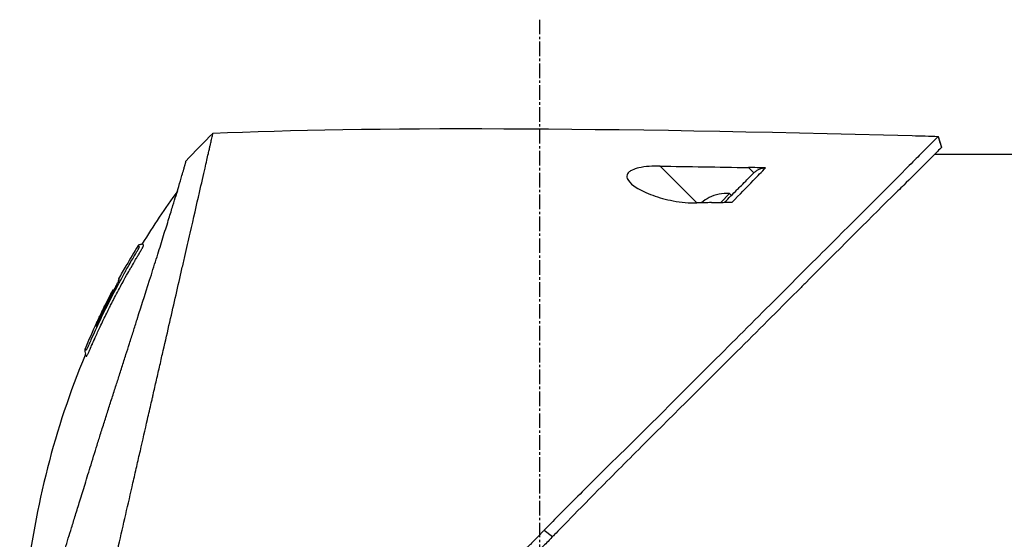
# Model space of a CAD drawing. Header units: millimetres. Extents: x 0 to 4378, y 0 to 2376.
# Tile 77 of 229: x 303 to 418, y 1757 to 1817. Entities that reach past the tile are written whole.
import ezdxf

# ---------------------------------------------------------------- set-up
doc = ezdxf.new("R2010")
doc.units = ezdxf.units.MM
doc.header["$LTSCALE"] = 0.2
doc.linetypes.add('CENTER2', pattern=[1.125, 0.75, -0.125, 0.125, -0.125])
doc.layers.add('02_Center Line', color=1, linetype='CENTER2')

# ---------------------------------------------------------------- blocks, each defined once
blk = doc.blocks.new('A$C64421178')
for p, q in [((202.57, 1144.1), (202.94, 1142.84)), ((213.05, 1142), (202.13, 1142)), ((174.53, 1136.37), (170.24, 1140.65)), ((180.52, 1140.48), (181.15, 1139.86)), ((177.3, 1136.43), (178.32, 1137.45)), ((178.53, 1137.24), (178.32, 1137.45)), ((175.03, 1136.38), (175.02, 1136.38)), ((175.95, 1136.99), (175.94, 1137)), ((109.41, 1130.64), (109.41, 1130.64)), ((108.21, 1129.09), (108.22, 1129.08)), ((107.36, 1127.54), (107.36, 1127.54)), ((106.69, 1126.3), (106.69, 1126.3)), ((106.77, 1126.21), (106.72, 1126.26)), ((106.86, 1126.12), (106.86, 1126.13)), ((156.77, 1098.35), (157.76, 1097.62))]:
    blk.add_line(p, q)
for radius, start, end in [(4.52, 85.2393, 116.2869), (4.5, 116.2241, 130.3846)]:
    blk.add_arc((177.94, 1132.95), radius, start, end)
at = {"extrusion": (0, 0, -1)}
for centre, major_axis, ratio, start_param, end_param in [((117.63, 1141.96), (7.47, 7.7), 0.120793, 4.50015, 4.924628), ((462.25, 1114.75), (366.09, -26.02), 0.042138, 3.488133, 3.909025), ((108.41, -1383.15), (2690.77, 101.98), 0.938894, 4.781808, 4.782934), ((334.63, 1122.47), (233.77, -14.41), 0.048344, 3.929452, 3.989586), ((190.7, 1082.03), (45.52, 83.34), 1, 4.712389, 4.730948), ((190.7, 1082.03), (-47.06, -82.48), 1, 1.552239, 1.570796), ((165.94, 1060.84), (-61.32, 61.29), 0.000012, 6.229278, 6.245753)]:
    blk.add_ellipse(centre, major_axis=major_axis, ratio=ratio, start_param=start_param, end_param=end_param, dxfattribs=at)
for points, knots in [([(102.94, 1077.46), (103.41, 1079.48), (103.91, 1081.67), (104.53, 1084.4), (104.62, 1084.75), (104.74, 1085.29), (104.78, 1085.47), (105.04, 1086.62), (105.24, 1087.5), (105.59, 1089.01), (105.72, 1089.6), (105.92, 1090.46), (105.99, 1090.77), (106.08, 1091.15), (106.1, 1091.23), (106.19, 1091.63), (106.27, 1091.97), (106.52, 1093.07), (106.7, 1093.85), (106.93, 1094.84), (106.97, 1095.04), (107.08, 1095.52), (107.14, 1095.79), (107.24, 1096.23), (107.29, 1096.41), (107.87, 1098.96), (108.43, 1101.4), (109.14, 1104.49), (109.28, 1105.12), (109.57, 1106.37), (109.71, 1106.98), (110.13, 1108.82), (110.4, 1110.03), (110.76, 1111.56), (110.83, 1111.88), (110.98, 1112.52), (111.05, 1112.84), (111.16, 1113.33), (111.2, 1113.48), (111.27, 1113.79), (111.3, 1113.94), (111.46, 1114.65), (111.6, 1115.22), (111.79, 1116.09), (111.86, 1116.38), (111.99, 1116.96), (112.06, 1117.24), (112.26, 1118.1), (112.38, 1118.67), (112.77, 1120.34), (113.02, 1121.45), (113.52, 1123.61), (113.76, 1124.67), (114.23, 1126.74), (114.46, 1127.74), (114.8, 1129.2), (114.91, 1129.68), (115.12, 1130.62), (115.23, 1131.08), (115.44, 1131.98), (115.54, 1132.43), (116.04, 1134.6), (116.4, 1136.17), (116.96, 1138.63), (117.18, 1139.59), (117.51, 1141.05), (117.64, 1141.62), (117.8, 1142.29), (117.84, 1142.46), (117.89, 1142.7), (117.91, 1142.77), (117.95, 1142.97), (117.98, 1143.09), (118.05, 1143.4), (118.09, 1143.58), (118.15, 1143.85), (118.18, 1143.95), (118.21, 1144.07), (118.21, 1144.11), (118.24, 1144.24), (118.26, 1144.32), (118.29, 1144.43), (118.29, 1144.46), (118.29, 1144.46)], [0.000001, 0.000001, 0.000001, 0.000001, 0.87198, 0.87198, 0.998176, 0.998176, 1.064575, 1.064575, 1.41457, 1.41457, 1.596219, 1.596219, 1.693857, 1.693857, 1.719166, 1.719166, 1.837725, 1.837725, 2.111396, 2.111396, 2.182409, 2.182409, 2.276499, 2.276499, 2.337341, 2.337341, 3.162147, 3.162147, 3.373842, 3.373842, 3.579811, 3.579811, 3.984502, 3.984502, 4.09507, 4.09507, 4.202311, 4.202311, 4.255972, 4.255972, 4.304596, 4.304596, 4.486711, 4.486711, 4.581165, 4.581165, 4.673894, 4.673894, 4.859509, 4.859509, 5.231419, 5.231419, 5.60592, 5.60592, 5.979077, 5.979077, 6.165933, 6.165933, 6.351964, 6.351964, 6.539189, 6.539189, 7.288579, 7.288579, 7.860772, 7.860772, 8.290537, 8.290537, 8.451715, 8.451715, 8.522248, 8.522248, 8.654959, 8.654959, 8.889881, 8.889881, 9.06617, 9.06617, 9.132077, 9.132077, 9.362293, 9.362293, 9.592797, 9.592797, 9.592797, 9.592797]), ([(202.57, 1144.1), (202.57, 1144.1), (202.57, 1144.1), (202.57, 1144.1), (202.57, 1144.1), (202.57, 1144.1), (202.57, 1144.1), (202.56, 1144.09), (202.56, 1144.09), (202.55, 1144.08), (202.54, 1144.07), (202.5, 1144.03), (202.46, 1143.99), (202.31, 1143.85), (202.17, 1143.7), (201.6, 1143.14), (201.05, 1142.58), (199.89, 1141.41), (199.36, 1140.88), (196.43, 1137.91), (193.15, 1134.65), (188.48, 1129.99), (187.46, 1128.97), (182, 1123.52), (177.11, 1118.65), (171.96, 1113.49), (171.81, 1113.34), (169.23, 1110.75), (166.73, 1108.3), (162.97, 1104.59), (161.72, 1103.35), (158.73, 1100.36), (157.43, 1099.03), (156.77, 1098.35)], [0.000001, 0.000001, 0.000001, 0.000001, 0.009162, 0.009162, 0.016971, 0.016971, 0.03259, 0.03259, 0.063827, 0.063827, 0.126304, 0.126304, 0.251265, 0.251265, 0.50133, 0.50133, 1.002, 1.002, 1.335959, 1.335959, 2.67129, 2.67129, 3.030313, 3.030313, 4.543873, 4.543873, 4.592411, 4.592411, 5.347172, 5.347172, 5.723633, 5.723633, 6.247668, 6.247668, 6.247668, 6.247668]), ([(202.57, 1144.1), (202.57, 1144.1), (202.57, 1144.1), (202.57, 1144.1), (202.57, 1144.1), (202.57, 1144.1)], [-0.02987732, -0.02987732, -0.02987732, -0.02987732, -0.01373724, -0.01373724, 0, 0, 0, 0]), ([(202.94, 1142.84), (202.94, 1142.84), (202.94, 1142.84), (202.94, 1142.83), (202.94, 1142.83), (202.94, 1142.83), (202.94, 1142.83), (202.94, 1142.83), (202.93, 1142.82), (202.92, 1142.81), (202.91, 1142.79), (202.86, 1142.73), (202.81, 1142.68), (202.59, 1142.46), (202.37, 1142.24), (201.34, 1141.2), (200.13, 1139.99), (198.12, 1138.01), (197.63, 1137.54), (194.35, 1134.3), (190.88, 1130.8), (186.77, 1126.7), (186.47, 1126.4), (183.93, 1123.86), (181.58, 1121.51), (175.7, 1115.65), (172.07, 1112.05), (166.65, 1106.64), (164.85, 1104.84), (160.25, 1100.2), (158.16, 1098.04), (157.76, 1097.62)], [0.000047, 0.000047, 0.000047, 0.000047, 0.011008, 0.011008, 0.020393, 0.020393, 0.039197, 0.039197, 0.07693, 0.07693, 0.152825, 0.152825, 0.305669, 0.305669, 0.610232, 0.610232, 1.419716, 1.419716, 1.651889, 1.651889, 2.978842, 2.978842, 3.080675, 3.080675, 3.850394, 3.850394, 4.95171, 4.95171, 5.489352, 5.489352, 6.333255, 6.333255, 6.333255, 6.333255]), ([(202.94, 1142.83), (202.94, 1142.83), (202.94, 1142.83), (202.94, 1142.84), (202.94, 1142.84), (202.94, 1142.84), (202.94, 1142.84), (202.94, 1142.84), (202.94, 1142.84), (202.94, 1142.84)], [0.69221804, 0.69221804, 0.69221804, 0.69221804, 0.69329226, 0.69329226, 0.695708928, 0.695708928, 0.696915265, 0.696915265, 0.698320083, 0.698320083, 0.698320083, 0.698320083]), ([(99.06, 1089.6), (99.15, 1089.88), (99.24, 1090.17), (99.41, 1090.74), (99.51, 1091.04), (99.66, 1091.53), (99.72, 1091.73), (100.03, 1092.75), (100.29, 1093.59), (100.74, 1095.03), (100.92, 1095.62), (101.35, 1097.01), (101.6, 1097.83), (102.01, 1099.13), (102.15, 1099.61), (102.47, 1100.65), (102.65, 1101.2), (103.02, 1102.41), (103.22, 1103.06), (103.65, 1104.46), (103.88, 1105.21), (104.39, 1106.84), (104.65, 1107.71), (105, 1108.81), (105.07, 1109.03), (105.29, 1109.75), (105.45, 1110.25), (105.77, 1111.24), (105.92, 1111.74), (106.24, 1112.73), (106.4, 1113.23), (106.72, 1114.21), (106.88, 1114.71), (107.18, 1115.63), (107.33, 1116.1), (107.55, 1116.8), (107.63, 1117.05), (107.87, 1117.79), (108.02, 1118.27), (108.31, 1119.18), (108.45, 1119.61), (108.74, 1120.51), (108.89, 1120.99), (109.19, 1121.92), (109.33, 1122.38), (110.06, 1124.66), (110.61, 1126.4), (111.26, 1128.45), (111.38, 1128.85), (111.63, 1129.64), (111.76, 1130.03), (112.11, 1131.17), (112.34, 1131.89), (112.77, 1133.28), (112.98, 1133.94), (113.34, 1135.09), (113.49, 1135.59), (113.9, 1136.9), (114.12, 1137.64), (114.46, 1138.76), (114.58, 1139.18), (114.77, 1139.82), (114.84, 1140.07), (114.94, 1140.43), (114.98, 1140.57), (115.02, 1140.73), (115.03, 1140.77), (115.08, 1140.94), (115.1, 1141.05), (115.14, 1141.18), (115.15, 1141.22), (115.15, 1141.22)], [0.000001, 0.000001, 0.000001, 0.000001, 0.11946, 0.11946, 0.241052, 0.241052, 0.321692, 0.321692, 0.643653, 0.643653, 0.858623, 0.858623, 1.144694, 1.144694, 1.308122, 1.308122, 1.494874, 1.494874, 1.708069, 1.708069, 1.951832, 1.951832, 2.230695, 2.230695, 2.303189, 2.303189, 2.46479, 2.46479, 2.625297, 2.625297, 2.787922, 2.787922, 2.946664, 2.946664, 3.08253, 3.08253, 3.156368, 3.156368, 3.305764, 3.305764, 3.43529, 3.43529, 3.579096, 3.579096, 3.721833, 3.721833, 4.292184, 4.292184, 4.435257, 4.435257, 4.578157, 4.578157, 4.862917, 4.862917, 5.148905, 5.148905, 5.393875, 5.393875, 5.822939, 5.822939, 6.144758, 6.144758, 6.385994, 6.385994, 6.566823, 6.566823, 6.63475, 6.63475, 6.873456, 6.873456, 7.112007, 7.112007, 7.112007, 7.112007]), ([(170.24, 1140.65), (169.81, 1140.66), (169.38, 1140.65), (168.55, 1140.58), (168.15, 1140.53), (167.49, 1140.38), (167.23, 1140.29), (166.87, 1140.13), (166.76, 1140.06), (166.58, 1139.91), (166.52, 1139.84), (166.41, 1139.67), (166.39, 1139.57), (166.37, 1139.31), (166.44, 1139.13), (166.74, 1138.71), (167.05, 1138.43), (167.98, 1137.84), (168.64, 1137.53), (170.12, 1136.99), (170.93, 1136.77), (172.71, 1136.43), (173.66, 1136.34), (174.53, 1136.37)], [-1.636051, -1.636051, -1.636051, -1.636051, -1.487609, -1.487609, -1.342627, -1.342627, -1.229751, -1.229751, -1.162071, -1.162071, -1.103238, -1.103238, -1.031704, -1.031704, -0.907622, -0.907622, -0.714138, -0.714138, -0.48257, -0.48257, -0.258591, -0.258591, -0.000001, -0.000001, -0.000001, -0.000001]), ([(177.73, 1136.44), (178.23, 1136.94), (178.72, 1137.43), (179.18, 1137.89), (179.34, 1138.05), (179.7, 1138.41), (180.2, 1138.91), (180.53, 1139.24), (180.85, 1139.56), (181.15, 1139.86)], [0.1685407, 0.1685407, 0.1685407, 0.1685407, 0.5, 0.5, 0.5, 0.75, 0.75, 0.75, 1, 1, 1, 1]), ([(178.62, 1136.45), (179.48, 1137.34), (180.3, 1138.18), (181.06, 1138.96), (181.57, 1139.49), (182.06, 1139.99), (182.51, 1140.45)], [0, 0, 0, 0, 0.5977799, 0.5977799, 0.5977799, 0.9999999, 0.9999999, 0.9999999, 0.9999999]), ([(182.51, 1140.45), (182.2, 1140.46), (181.84, 1140.46), (181.19, 1140.47), (180.85, 1140.48), (180.52, 1140.48)], [-0.1934752, -0.1934752, -0.1934752, -0.1934752, -0.0983779, -0.0983779, 0, 0, 0, 0]), ([(181.15, 1139.86), (181.24, 1139.95), (181.34, 1140.03), (181.55, 1140.18), (181.66, 1140.24), (181.89, 1140.35), (182.02, 1140.39), (182.27, 1140.44), (182.39, 1140.46), (182.51, 1140.45)], [0, 0, 0, 0, 0.0382217, 0.0382217, 0.0766364, 0.0766364, 0.116027, 0.116027, 0.1530194, 0.1530194, 0.1530194, 0.1530194]), ([(176.21, 1136.41), (175.93, 1136.4), (175.65, 1136.39), (175.09, 1136.38), (174.81, 1136.37), (174.53, 1136.37)], [-0.1686475, -0.1686475, -0.1686475, -0.1686475, -0.0843243, -0.0843243, -0.000001, -0.000001, -0.000001, -0.000001]), ([(176.21, 1136.41), (176.65, 1136.42), (177.12, 1136.43), (177.9, 1136.44), (178.28, 1136.45), (178.62, 1136.45)], [-0.2324123, -0.2324123, -0.2324123, -0.2324123, -0.1008984, -0.1008984, -0.0000209, -0.0000209, -0.0000209, -0.0000209]), ([(104.33, 1120.12), (104.35, 1120.16), (104.38, 1120.22), (104.42, 1120.32), (104.43, 1120.35), (104.45, 1120.38), (104.46, 1120.41), (104.54, 1120.58), (104.58, 1120.67), (104.58, 1120.67), (104.58, 1120.67), (104.6, 1120.71), (104.6, 1120.73), (104.79, 1121.16), (104.99, 1121.58), (105.18, 1122), (105.3, 1122.25), (105.42, 1122.5), (105.54, 1122.75), (105.68, 1123.05), (105.82, 1123.32), (105.94, 1123.57), (106.17, 1124.03), (106.36, 1124.42), (106.53, 1124.74), (106.6, 1124.88), (106.67, 1125.01), (106.72, 1125.12), (106.93, 1125.53), (107.05, 1125.76), (107.08, 1125.81), (107.23, 1126.09), (107.38, 1126.38), (107.53, 1126.66), (107.67, 1126.9), (107.8, 1127.15), (107.94, 1127.39), (108.17, 1127.82), (108.36, 1128.16), (108.51, 1128.42), (108.62, 1128.62), (108.71, 1128.77), (108.77, 1128.87), (109, 1129.28), (109.14, 1129.51), (109.16, 1129.56), (109.19, 1129.59), (109.21, 1129.62), (109.22, 1129.66), (109.25, 1129.71), (109.28, 1129.75), (109.3, 1129.79), (109.35, 1129.88), (109.39, 1129.94), (109.43, 1130), (109.43, 1130.01), (109.44, 1130.03), (109.45, 1130.04), (109.48, 1130.08), (109.5, 1130.12), (109.51, 1130.14), (109.51, 1130.15), (109.52, 1130.16), (109.53, 1130.17), (109.53, 1130.18), (109.54, 1130.19), (109.55, 1130.2), (109.55, 1130.2), (109.55, 1130.21), (109.55, 1130.21), (109.58, 1130.26), (109.61, 1130.31), (109.63, 1130.34), (109.7, 1130.45), (109.74, 1130.52), (109.76, 1130.56), (109.77, 1130.58), (109.79, 1130.61), (109.81, 1130.64), (109.82, 1130.65), (109.83, 1130.67), (109.83, 1130.68), (109.84, 1130.69), (109.84, 1130.69), (109.84, 1130.7), (109.85, 1130.71), (109.86, 1130.72), (109.87, 1130.74), (109.88, 1130.76), (109.89, 1130.77), (109.9, 1130.79), (109.9, 1130.8), (109.91, 1130.81), (109.93, 1130.84), (109.94, 1130.86), (109.95, 1130.88), (109.96, 1130.9), (109.99, 1130.95), (110.02, 1131), (110.04, 1131.04), (110.07, 1131.1), (110.1, 1131.15), (110.12, 1131.19), (110.13, 1131.22), (110.15, 1131.25), (110.16, 1131.27), (110.17, 1131.29), (110.17, 1131.3), (110.18, 1131.31), (110.18, 1131.31), (110.18, 1131.32), (110.18, 1131.32), (110.19, 1131.34), (110.2, 1131.37), (110.21, 1131.4), (110.22, 1131.4), (110.22, 1131.41), (110.22, 1131.41), (110.22, 1131.42), (110.22, 1131.42), (110.22, 1131.43), (110.22, 1131.43), (110.23, 1131.44), (110.23, 1131.45), (110.23, 1131.45), (110.23, 1131.46), (110.23, 1131.46), (110.23, 1131.47), (110.2, 1131.49), (110.18, 1131.53), (110.16, 1131.55), (110.14, 1131.57), (110.12, 1131.58), (110.12, 1131.59), (110.11, 1131.6), (110.1, 1131.6), (110.1, 1131.61), (110.09, 1131.61), (110.09, 1131.62), (110.08, 1131.63), (110.08, 1131.63), (110.07, 1131.63), (110.07, 1131.63), (110.07, 1131.63), (110.07, 1131.63)], [-0.6381839, -0.6381839, -0.6381839, -0.6381839, -0.6316964, -0.6316964, -0.6316964, -0.6307456, -0.6307456, -0.6307456, -0.6250215, -0.6250215, -0.6250215, -0.6234436, -0.6234436, -0.6234436, -0.5910238, -0.5910238, -0.5910238, -0.5714286, -0.5714286, -0.5714286, -0.5584343, -0.5584343, -0.5584343, -0.5344378, -0.5344378, -0.5344378, -0.5236736, -0.5236736, -0.5236736, -0.4857143, -0.4857143, -0.4857143, -0.4628498, -0.4628498, -0.4628498, -0.4428571, -0.4428571, -0.4428571, -0.4184801, -0.4184801, -0.4184801, -0.4, -0.4, -0.4, -0.3785714, -0.3785714, -0.3785714, -0.3766324, -0.3766324, -0.3766324, -0.3736775, -0.3736775, -0.3736775, -0.3678571, -0.3678571, -0.3678571, -0.3667329, -0.3667329, -0.3667329, -0.3632653, -0.3632653, -0.3632653, -0.3617347, -0.3617347, -0.3617347, -0.3602041, -0.3602041, -0.3602041, -0.3600354, -0.3600354, -0.3600354, -0.3571429, -0.3571429, -0.3571429, -0.3517857, -0.3517857, -0.3517857, -0.3491071, -0.3491071, -0.3491071, -0.347306, -0.347306, -0.347306, -0.3464286, -0.3464286, -0.3464286, -0.3448214, -0.3448214, -0.3448214, -0.3432143, -0.3432143, -0.3432143, -0.341231, -0.341231, -0.341231, -0.34, -0.34, -0.34, -0.3357143, -0.3357143, -0.3357143, -0.3314305, -0.3314305, -0.3314305, -0.3277963, -0.3277963, -0.3277963, -0.325, -0.325, -0.325, -0.3238534, -0.3238534, -0.3238534, -0.3196429, -0.3196429, -0.3196429, -0.3186098, -0.3186098, -0.3186098, -0.3169643, -0.3169643, -0.3169643, -0.3142857, -0.3142857, -0.3142857, -0.3057284, -0.3057284, -0.3057284, -0.2625175, -0.2625175, -0.2625175, -0.2379132, -0.2379132, -0.2379132, -0.2285714, -0.2285714, -0.2285714, -0.2146659, -0.2146659, -0.2146659, -0.1843164, -0.1843164, -0.1843164, -0.1783373, -0.1783373, -0.1783373, -0.1783373]), ([(110.07, 1131.63), (110.06, 1131.61), (110.05, 1131.59), (110.01, 1131.57), (109.99, 1131.56), (109.95, 1131.54), (109.93, 1131.54), (109.88, 1131.53), (109.84, 1131.52), (109.77, 1131.52), (109.73, 1131.51), (109.67, 1131.49), (109.65, 1131.48), (109.62, 1131.45), (109.6, 1131.43), (109.59, 1131.41)], [0, 0, 0, 0, 0.00696823, 0.00696823, 0.0132767, 0.0132767, 0.01999622, 0.01999622, 0.03024169, 0.03024169, 0.04191695, 0.04191695, 0.04845969, 0.04845969, 0.05587781, 0.05587781, 0.05587781, 0.05587781]), ([(107.95, 1128.12), (108.02, 1128.25), (108.09, 1128.38), (108.16, 1128.51), (108.52, 1129.14), (108.82, 1129.65), (109.06, 1130.05), (109.22, 1130.33), (109.36, 1130.56), (109.46, 1130.73)], [0.53854069, 0.53854069, 0.53854069, 0.53854069, 0.54601158, 0.54601158, 0.54601158, 0.58414804, 0.58414804, 0.58414804, 0.6113952, 0.6113952, 0.6113952, 0.6113952]), ([(109.46, 1130.73), (109.48, 1130.76), (109.5, 1130.78), (109.51, 1130.81), (109.6, 1130.95), (109.64, 1131.03), (109.66, 1131.06), (109.66, 1131.07), (109.68, 1131.1), (109.69, 1131.14), (109.7, 1131.14), (109.7, 1131.14), (109.7, 1131.15), (109.71, 1131.17), (109.72, 1131.18), (109.72, 1131.2), (109.73, 1131.21), (109.73, 1131.23), (109.74, 1131.24), (109.74, 1131.24), (109.74, 1131.24), (109.74, 1131.24), (109.74, 1131.24), (109.74, 1131.24), (109.74, 1131.25), (109.74, 1131.25), (109.74, 1131.25), (109.74, 1131.26), (109.74, 1131.26), (109.74, 1131.26), (109.74, 1131.26), (109.74, 1131.27), (109.73, 1131.27), (109.73, 1131.27), (109.73, 1131.27), (109.73, 1131.28), (109.73, 1131.28), (109.73, 1131.28), (109.72, 1131.28), (109.72, 1131.28), (109.72, 1131.28), (109.72, 1131.29), (109.71, 1131.29), (109.71, 1131.29), (109.7, 1131.3), (109.7, 1131.3), (109.7, 1131.3), (109.69, 1131.31), (109.68, 1131.31), (109.68, 1131.32), (109.68, 1131.32), (109.67, 1131.33), (109.66, 1131.34), (109.65, 1131.35), (109.64, 1131.36), (109.63, 1131.37), (109.63, 1131.37), (109.63, 1131.37), (109.62, 1131.38), (109.61, 1131.39), (109.6, 1131.4), (109.59, 1131.41), (109.59, 1131.41), (109.59, 1131.41), (109.59, 1131.41), (109.59, 1131.41), (109.59, 1131.41)], [0.6113952, 0.6113952, 0.6113952, 0.6113952, 0.6163655, 0.6163655, 0.6163655, 0.6428571, 0.6428571, 0.6428571, 0.6462054, 0.6462054, 0.6462054, 0.6466888, 0.6466888, 0.6466888, 0.6495536, 0.6495536, 0.6495536, 0.6529018, 0.6529018, 0.6529018, 0.6534468, 0.6534468, 0.6534468, 0.6545759, 0.6545759, 0.6545759, 0.65625, 0.65625, 0.65625, 0.6595982, 0.6595982, 0.6595982, 0.6629464, 0.6629464, 0.6629464, 0.6668565, 0.6668565, 0.6668565, 0.6696429, 0.6696429, 0.6696429, 0.6763393, 0.6763393, 0.6763393, 0.6830357, 0.6830357, 0.6830357, 0.6964286, 0.6964286, 0.6964286, 0.7071219, 0.7071219, 0.7071219, 0.75, 0.75, 0.75, 0.7544493, 0.7544493, 0.7544493, 0.7766834, 0.7766834, 0.7766834, 0.7989284, 0.7989284, 0.7989284, 0.8029565, 0.8029565, 0.8029565, 0.8029565]), ([(107.95, 1128.12), (107.15, 1126.7), (106.39, 1125.25), (105.3, 1123.06), (104.95, 1122.32), (104.44, 1121.2), (104.27, 1120.83), (104.02, 1120.27), (103.94, 1120.08), (103.82, 1119.8), (103.77, 1119.7), (103.72, 1119.59), (103.71, 1119.56), (103.67, 1119.49), (103.65, 1119.45), (103.63, 1119.4), (103.62, 1119.38), (103.6, 1119.35), (103.6, 1119.34), (103.59, 1119.34)], [0, 0, 0, 0, 0.4895494, 0.4895494, 0.7349123, 0.7349123, 0.8575971, 0.8575971, 0.9189278, 0.9189278, 0.9500754, 0.9500754, 0.9597588, 0.9597588, 0.9764516, 0.9764516, 0.986508, 0.986508, 0.9974152, 0.9974152, 0.9974152, 0.9974152]), ([(104.71, 1122.04), (104.99, 1122.66), (105.29, 1123.27), (105.88, 1124.48), (106.19, 1125.08), (106.6, 1125.87), (106.66, 1125.99), (106.81, 1126.28), (106.89, 1126.43), (107.03, 1126.71), (107.1, 1126.85), (107.23, 1127.12), (107.29, 1127.24), (107.37, 1127.43), (107.39, 1127.48), (107.39, 1127.52), (107.38, 1127.52), (107.37, 1127.53), (107.36, 1127.54), (107.36, 1127.54)], [0, 0, 0, 0, 0.2033457, 0.2033457, 0.4054893, 0.4054893, 0.4711803, 0.4711803, 0.537522, 0.537522, 0.6072062, 0.6072062, 0.6950472, 0.6950472, 0.7818922, 0.7818922, 0.8436322, 0.8436322, 0.9566964, 0.9566964, 0.9566964, 0.9566964]), ([(106.72, 1126.26), (106.72, 1126.26), (106.72, 1126.26), (106.72, 1126.26), (106.72, 1126.26), (106.71, 1126.24), (106.7, 1126.22), (106.68, 1126.17), (106.67, 1126.14), (106.64, 1126.08), (106.62, 1126.05), (106.58, 1125.96), (106.55, 1125.91), (106.39, 1125.6), (106.3, 1125.43), (105.67, 1124.21), (105.16, 1123.15), (104.66, 1122.09)], [0.2133319, 0.2133319, 0.2133319, 0.2133319, 0.2163534, 0.2163534, 0.2235204, 0.2235204, 0.23705, 0.23705, 0.2500366, 0.2500366, 0.2610139, 0.2610139, 0.2818391, 0.2818391, 0.3061493, 0.3061493, 0.4559018, 0.4559018, 0.4559018, 0.4559018]), ([(104.77, 1122.46), (104.81, 1122.53), (104.85, 1122.62), (104.97, 1122.88), (105.06, 1123.05), (105.19, 1123.33), (105.24, 1123.42), (105.38, 1123.71), (105.46, 1123.88), (105.92, 1124.81), (106.3, 1125.56), (106.69, 1126.3)], [0.2755532, 0.2755532, 0.2755532, 0.2755532, 0.2850415, 0.2850415, 0.2995323, 0.2995323, 0.3067321, 0.3067321, 0.3211833, 0.3211833, 0.3801221, 0.3801221, 0.3801221, 0.3801221]), ([(105.39, 1123.73), (105.44, 1123.83), (105.54, 1124.04), (106, 1124.97), (106.34, 1125.63), (106.69, 1126.3)], [-0.3088998, -0.3088998, -0.3088998, -0.3088998, -0.2247493, -0.2247493, 0, 0, 0, 0]), ([(106.69, 1126.3), (106.69, 1126.29), (106.7, 1126.28), (106.72, 1126.27), (106.72, 1126.27), (106.72, 1126.26)], [0, 0, 0, 0, 0.2014667, 0.2014667, 0.2133174, 0.2133174, 0.2133174, 0.2133174]), ([(107.1, 1126.84), (107.09, 1126.83), (107.08, 1126.82), (107.01, 1126.68), (106.94, 1126.54), (106.84, 1126.33), (106.81, 1126.27), (106.77, 1126.21)], [0.10468541, 0.10468541, 0.10468541, 0.10468541, 0.10797961, 0.10797961, 0.13839286, 0.13839286, 0.15095897, 0.15095897, 0.15095897, 0.15095897]), ([(103.92, 1119.18), (103.92, 1119.19), (103.92, 1119.19), (103.93, 1119.2), (103.94, 1119.23), (103.95, 1119.26), (103.97, 1119.3), (104, 1119.36), (104.02, 1119.4), (104.03, 1119.43), (104.04, 1119.45), (104.05, 1119.47), (104.05, 1119.49), (104.06, 1119.49), (104.06, 1119.5), (104.06, 1119.5), (104.06, 1119.51), (104.07, 1119.51), (104.07, 1119.52), (104.07, 1119.53), (104.08, 1119.54), (104.08, 1119.55), (104.09, 1119.57), (104.1, 1119.59), (104.11, 1119.61), (104.12, 1119.63), (104.13, 1119.65), (104.14, 1119.67), (104.17, 1119.76), (104.21, 1119.84), (104.25, 1119.92), (104.26, 1119.96), (104.28, 1120.01), (104.31, 1120.07), (104.31, 1120.08), (104.32, 1120.09), (104.32, 1120.09), (104.32, 1120.11), (104.33, 1120.11), (104.33, 1120.12), (104.33, 1120.12), (104.33, 1120.12), (104.33, 1120.12)], [-0.66514195, -0.66514195, -0.66514195, -0.66514195, -0.66455586, -0.66455586, -0.66455586, -0.66183036, -0.66183036, -0.66183036, -0.65848214, -0.65848214, -0.65848214, -0.65680804, -0.65680804, -0.65680804, -0.65638951, -0.65638951, -0.65638951, -0.65597098, -0.65597098, -0.65597098, -0.65513393, -0.65513393, -0.65513393, -0.65351626, -0.65351626, -0.65351626, -0.65178571, -0.65178571, -0.65178571, -0.64508929, -0.64508929, -0.64508929, -0.64174107, -0.64174107, -0.64174107, -0.64037359, -0.64037359, -0.64037359, -0.63839286, -0.63839286, -0.63839286, -0.63818395, -0.63818395, -0.63818395, -0.63818395]), ([(103.42, 1119.44), (103.41, 1119.41), (103.4, 1119.38), (103.39, 1119.32), (103.39, 1119.29), (103.4, 1119.21), (103.41, 1119.16), (103.44, 1119.02), (103.47, 1118.92), (103.46, 1118.77), (103.45, 1118.74), (103.44, 1118.7)], [0.00004944, 0.00004944, 0.00004944, 0.00004944, 0.00905919, 0.00905919, 0.01879779, 0.01879779, 0.03294906, 0.03294906, 0.06376672, 0.06376672, 0.07528968, 0.07528968, 0.07528968, 0.07528968]), ([(103.42, 1119.44), (103.42, 1119.44), (103.42, 1119.44), (103.42, 1119.44), (103.42, 1119.44), (103.42, 1119.43), (103.43, 1119.42), (103.44, 1119.41), (103.45, 1119.4), (103.46, 1119.39), (103.47, 1119.38), (103.47, 1119.37), (103.48, 1119.36), (103.49, 1119.35), (103.5, 1119.35), (103.52, 1119.34), (103.52, 1119.34), (103.52, 1119.34), (103.52, 1119.34), (103.52, 1119.34), (103.53, 1119.33), (103.53, 1119.33), (103.55, 1119.33), (103.56, 1119.33), (103.56, 1119.33), (103.56, 1119.33), (103.56, 1119.33), (103.56, 1119.33), (103.57, 1119.33), (103.56, 1119.3), (103.59, 1119.33), (103.59, 1119.33), (103.59, 1119.34), (103.59, 1119.34)], [0.1904669, 0.1904669, 0.1904669, 0.1904669, 0.1946998, 0.1946998, 0.1946998, 0.2185366, 0.2185366, 0.2185366, 0.2401138, 0.2401138, 0.2401138, 0.25, 0.25, 0.25, 0.2746433, 0.2746433, 0.2746433, 0.275, 0.275, 0.275, 0.284375, 0.284375, 0.284375, 0.29375, 0.29375, 0.29375, 0.2960651, 0.2960651, 0.2960651, 0.3063403, 0.3063403, 0.3063403, 0.3071483, 0.3071483, 0.3071483, 0.3071483]), ([(103.72, 1118.77), (103.74, 1118.8), (103.75, 1118.84), (103.77, 1118.87), (103.83, 1118.99), (103.88, 1119.11), (103.92, 1119.18), (103.92, 1119.18), (103.92, 1119.18), (103.92, 1119.18)], [-0.67857143, -0.67857143, -0.67857143, -0.67857143, -0.67563925, -0.67563925, -0.67563925, -0.66517857, -0.66517857, -0.66517857, -0.66514195, -0.66514195, -0.66514195, -0.66514195]), ([(103.44, 1118.7), (99.89, 1110.22), (97.61, 1101.12), (96.08, 1087.85), (95.84, 1083.67), (95.83, 1079.5)], [0, 0, 0, 0, 2.758267, 2.758267, 4.009408, 4.009408, 4.009408, 4.009408]), ([(103.44, 1118.7), (103.44, 1118.7), (103.44, 1118.7), (103.44, 1118.7), (103.44, 1118.7), (103.45, 1118.69), (103.45, 1118.69), (103.46, 1118.68), (103.46, 1118.68), (103.46, 1118.68), (103.47, 1118.67), (103.48, 1118.66), (103.49, 1118.65), (103.5, 1118.64), (103.51, 1118.63), (103.51, 1118.63), (103.53, 1118.61), (103.54, 1118.6), (103.55, 1118.59), (103.55, 1118.59), (103.55, 1118.59), (103.55, 1118.59), (103.55, 1118.59), (103.55, 1118.59), (103.56, 1118.58), (103.56, 1118.58), (103.56, 1118.58), (103.56, 1118.58), (103.57, 1118.57), (103.58, 1118.57), (103.58, 1118.57), (103.58, 1118.56), (103.58, 1118.56), (103.58, 1118.56), (103.59, 1118.56), (103.59, 1118.56), (103.59, 1118.56), (103.59, 1118.56), (103.59, 1118.56), (103.59, 1118.56), (103.59, 1118.56), (103.59, 1118.57), (103.59, 1118.57), (103.6, 1118.57), (103.6, 1118.57), (103.6, 1118.57), (103.6, 1118.57), (103.6, 1118.57), (103.61, 1118.57), (103.61, 1118.58), (103.62, 1118.58), (103.63, 1118.61), (103.63, 1118.61), (103.64, 1118.63), (103.65, 1118.64), (103.67, 1118.67), (103.69, 1118.72), (103.72, 1118.77)], [-0.8424131, -0.8424131, -0.8424131, -0.8424131, -0.8361277, -0.8361277, -0.8361277, -0.7959166, -0.7959166, -0.7959166, -0.7857143, -0.7857143, -0.7857143, -0.7650972, -0.7650972, -0.7650972, -0.7397959, -0.7397959, -0.7397959, -0.7152592, -0.7152592, -0.7152592, -0.7135569, -0.7135569, -0.7135569, -0.7068916, -0.7068916, -0.7068916, -0.70606, -0.70606, -0.70606, -0.7010621, -0.7010621, -0.7010621, -0.6985631, -0.6985631, -0.6985631, -0.6973136, -0.6973136, -0.6973136, -0.6969517, -0.6969517, -0.6969517, -0.6960641, -0.6960641, -0.6960641, -0.6934402, -0.6934402, -0.6934402, -0.691691, -0.691691, -0.691691, -0.6873178, -0.6873178, -0.6873178, -0.6847598, -0.6847598, -0.6847598, -0.6785714, -0.6785714, -0.6785714, -0.6785714]), ([(156.77, 1098.35), (156.72, 1098.29), (156.63, 1098.2), (156.42, 1097.99), (156.34, 1097.9), (156.07, 1097.62), (155.89, 1097.44), (155.53, 1097.08), (155.34, 1096.88), (155.08, 1096.63), (154.99, 1096.54), (154.77, 1096.32), (154.66, 1096.21), (154.63, 1096.18)], [0.0012617, 0.0012617, 0.0012617, 0.0012617, 0.0227877, 0.0227877, 0.0388309, 0.0388309, 0.0709865, 0.0709865, 0.1023123, 0.1023123, 0.1191004, 0.1191004, 0.1425667, 0.1425667, 0.1425667, 0.1425667]), ([(157.76, 1097.62), (157.71, 1097.57), (157.4, 1097.25), (157.04, 1096.89), (156.86, 1096.71), (156.5, 1096.35), (156.32, 1096.18), (155.98, 1095.84), (155.69, 1095.56), (155.62, 1095.5)], [0.00043088, 0.00043088, 0.00043088, 0.00043088, 0.0154414, 0.0154414, 0.03075173, 0.03075173, 0.04552895, 0.04552895, 0.05960793, 0.05960793, 0.05960793, 0.05960793])]:
    blk.add_open_spline(points, degree=3, knots=knots)
for points in [[(202.94, 1142.84), (202.82, 1143.26), (202.69, 1143.68), (202.57, 1144.1)], [(114.15, 1137.73), (112.71, 1135.75), (111.35, 1133.71), (110.07, 1131.63)], [(109.59, 1131.41), (109.12, 1130.64), (108.66, 1129.87), (108.21, 1129.09)], [(109.59, 1131.41), (109.59, 1131.41), (109.59, 1131.41), (109.59, 1131.41)], [(109.18, 1130.25), (109.17, 1130.25), (109.17, 1130.24), (109.17, 1130.24)], [(104.77, 1122.46), (104.3, 1121.46), (103.85, 1120.45), (103.42, 1119.44)]]:
    blk.add_open_spline(points, degree=3)
at = {"layer": '02_Center Line', "ltscale": 11.288275}
blk.add_line((156.25, 1157.65), (156.25, 901.16), dxfattribs=at)

msp = doc.modelspace()

# ---------------------------------------------------------------- block references
msp.add_blockref('A$C64421178', (207.561, 659.684))

doc.saveas('drawing.dxf')
